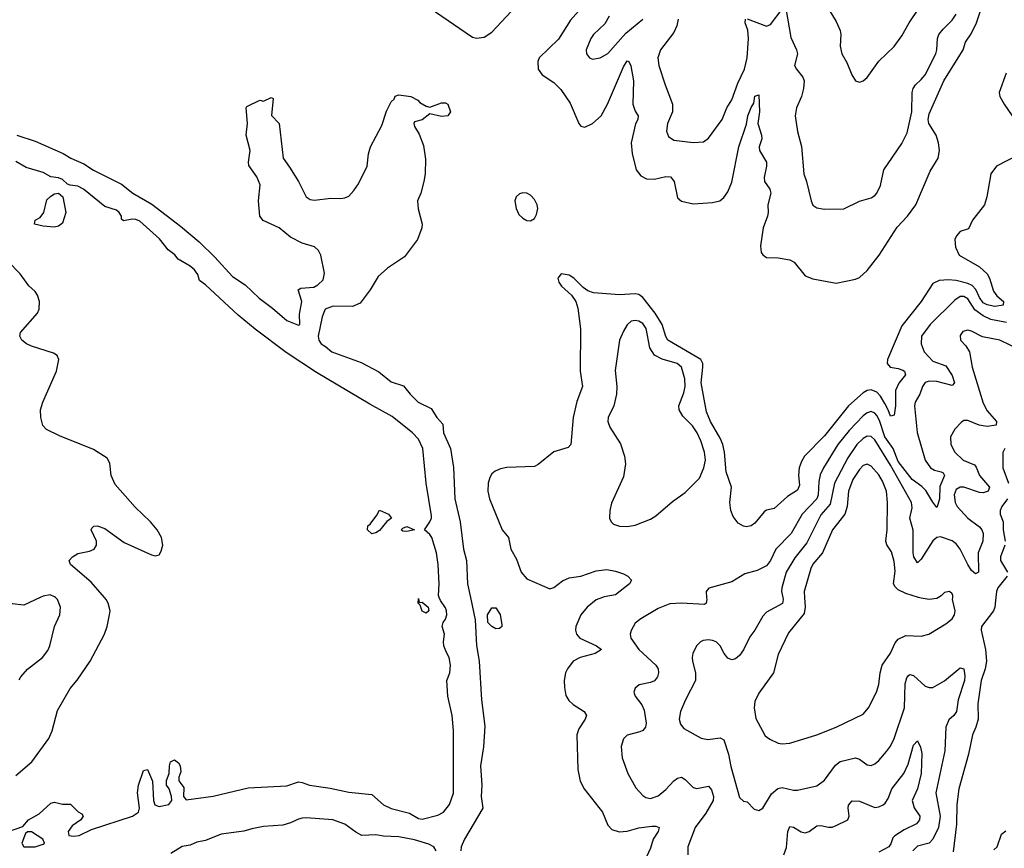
# Model space of a CAD drawing. Header units: inches. Extents: x 1682530 to 1839546, y 640742 to 791647.
# Tile 123 of 256: x 1711449 to 1716539, y 668703 to 672986. Entities that reach past the tile are written whole.
import ezdxf

# ---------------------------------------------------------------- set-up
doc = ezdxf.new("R2010")
doc.units = ezdxf.units.IN
doc.header["$MEASUREMENT"] = 0
doc.layers.add('B7616', color=7, linetype='Continuous')
doc.layers.add('B7617', color=7, linetype='Continuous')

msp = doc.modelspace()

# ---------------------------------------------------------------- linework, layer by layer
at = {"layer": 'B7616', "color": 5}
for points, elevation in [([(1711554.9, 670000), (1711470, 669960.7), (1711410, 669966), (1711390, 669979), (1711373.1, 670000)], 440), ([(1711390.7, 668790.7), (1711464.7, 668815.3), (1711495.3, 668850), (1711550, 668881), (1711610, 668936), (1711630, 668941), (1711670, 668932), (1711711.6, 668931.6), (1711751.6, 668891.6), (1711770, 668882), (1711778, 668870), (1711764.7, 668850), (1711720.3, 668819.7), (1711700.5, 668790), (1711702.8, 668770), (1711726.6, 668766.6), (1711757, 668770), (1711820.5, 668799.5), (1712033, 668870), (1712064, 668890), (1712068.2, 668910), (1712058.7, 668990), (1712063.6, 669030), (1712090, 669104.7), (1712110, 669111), (1712136.3, 669050), (1712141.7, 668950), (1712147.1, 668927.1), (1712170, 668918.3), (1712220.5, 668930), (1712235.4, 668950), (1712234.3, 668970), (1712221.6, 669010), (1712207.3, 669030), (1712207.3, 669052.7), (1712222.7, 669090), (1712223.7, 669130), (1712229.4, 669150), (1712250, 669161), (1712270, 669144.7), (1712278.8, 669130), (1712282, 669098), (1712271.3, 669070), (1712271.6, 669051.6), (1712298, 669018), (1712296.4, 668970), (1712310, 668953), (1712450, 668973.2), (1712630, 669015.6), (1712830, 669026.8), (1712890, 669046.7), (1712910, 669044), (1712946.8, 669030), (1713054.6, 669014.6), (1713150, 668992.4), (1713270, 668980.5), (1713330, 668927.1), (1713370, 668909.2), (1713464.9, 668884.9), (1713510, 668857.1), (1713530, 668853.7), (1713610, 668873.8), (1713640.7, 668890), (1713670.6, 668929.4), (1713691.1, 668988.9), (1713691.8, 669311.8), (1713684.4, 669390), (1713662.4, 669490), (1713657.7, 669570), (1713673.5, 669610), (1713676.6, 669650), (1713670, 669689.4), (1713654.9, 669714.9), (1713642, 669750), (1713639.7, 669770), (1713645.1, 669810), (1713633.8, 669850), (1713637.6, 669870), (1713650, 669887.2), (1713657.8, 669910), (1713656.1, 669930), (1713650, 669946.9), (1713623.7, 669983.7), (1713617.6, 670000)], 380), ([(1711430, 669079.9), (1711511.4, 669150), (1711599.3, 669270), (1711617.2, 669310), (1711644.4, 669415.6), (1711710.6, 669529.4), (1711747.2, 669572.9), (1711813.3, 669670), (1711886.9, 669810), (1711902, 669850), (1711914.3, 669910), (1711916.4, 669930), (1711907.1, 669970), (1711896, 669990), (1711887.5, 670000)], 420), ([(1711446.1, 669573.9), (1711454.7, 669590), (1711490, 669628.7), (1711566.6, 669690), (1711594.1, 669725.8), (1711605.1, 669750), (1711629.6, 669850), (1711656.9, 669910), (1711660.4, 669950), (1711645.1, 669990), (1711634, 670000)], 440), ([(1713779.3, 670000), (1713804.1, 669884.1), (1713810, 669751.3), (1713824, 669670), (1713836, 669470), (1713854.2, 669334.2), (1713846.9, 669226.9), (1713831.2, 669130), (1713838.1, 669030), (1713835.5, 668970), (1713842.7, 668910), (1713748.4, 668750), (1713732.2, 668710), (1713730.5, 668690.5)], 380), ([(1714462.5, 670000), (1714430, 669987.2), (1714382.4, 669950), (1714349.2, 669910), (1714324.2, 669850), (1714322.6, 669830), (1714327.3, 669810), (1714344.7, 669790), (1714430.3, 669750), (1714456, 669730), (1714424.4, 669710), (1714346.4, 669690), (1714310.2, 669670), (1714280.2, 669630), (1714271.4, 669610), (1714264.5, 669570), (1714265.3, 669534.7), (1714272.5, 669492.5), (1714287.7, 669467.7), (1714310, 669445.8), (1714366.4, 669410), (1714378.7, 669390), (1714371.8, 669370), (1714338.9, 669321.1), (1714329.2, 669290), (1714334, 669110), (1714346.5, 669050), (1714367.7, 669010), (1714461.3, 668890), (1714490, 668822.4), (1714510, 668800.9), (1714548.5, 668788.5), (1714590, 668792.1), (1714650, 668808.9), (1714717.7, 668817.7), (1714738.2, 668818.2), (1714754.4, 668810), (1714748.9, 668790), (1714724.7, 668750), (1714710, 668704.5), (1714666.9, 668610)], 420), ([(1715000.2, 670000), (1715001.2, 669990), (1714998, 669970), (1714990, 669963.1), (1714870, 669969.9), (1714810, 669966.3), (1714750, 669942.2), (1714660.5, 669890), (1714630, 669866.6), (1714610.3, 669829.7), (1714605.7, 669810), (1714607.6, 669790), (1714650.2, 669730), (1714737.3, 669650), (1714748.9, 669630), (1714751.4, 669610), (1714746.3, 669590), (1714730, 669568.7), (1714710, 669559.8), (1714651.7, 669548.3), (1714630.5, 669530), (1714624.4, 669510), (1714630.4, 669490), (1714665.3, 669445.3), (1714676.7, 669416.7), (1714687.8, 669350), (1714684.3, 669330), (1714670, 669312.8), (1714654.7, 669305.3), (1714590, 669288.3), (1714571.1, 669268.9), (1714559.1, 669230), (1714563.6, 669170), (1714592.3, 669090), (1714635, 669015), (1714670, 668975.3), (1714685.8, 668965.8), (1714710, 668961.2), (1714750, 668974), (1714790, 669006.4), (1714830, 669051.1), (1714850, 669066.2), (1714870, 669071.3), (1714890, 669059), (1714930, 669018), (1714950, 669012.7), (1715010, 669024.4), (1715026.1, 669006.1), (1715036.6, 668970), (1715034.2, 668950), (1714996.1, 668883.9), (1714940.7, 668810), (1714903.6, 668710), (1714903.6, 668670)], 440), ([(1715394, 670000), (1715396.1, 669990), (1715392, 669968), (1715310, 669923.1), (1715290, 669902.7), (1715250.1, 669829.9), (1715224.1, 669795.9), (1715190, 669728.2), (1715170, 669699.7), (1715150, 669682.2), (1715130, 669677.7), (1715110, 669686), (1715090.5, 669710.5), (1715069.8, 669750), (1715050, 669769.7), (1715030, 669777.2), (1715010, 669781), (1714982.6, 669777.4), (1714968, 669770), (1714948.5, 669750), (1714928.8, 669710), (1714926, 669690), (1714926.5, 669670), (1714943.2, 669610), (1714942.7, 669570), (1714890.2, 669470), (1714866, 669410), (1714858.3, 669370), (1714864.5, 669344.5), (1714881.8, 669321.8), (1714972.4, 669272.4), (1715005.7, 669265.7), (1715070, 669273.8), (1715090, 669264.4), (1715113.9, 669190), (1715125.7, 669125.8), (1715170, 668966), (1715190, 668946.8), (1715210, 668942.8), (1715245.7, 668905.7), (1715270, 668899.3), (1715290, 668910.5), (1715335.9, 668984.1), (1715367.9, 669012.1), (1715390, 669017.8), (1715450, 669003.6), (1715470, 669003.2), (1715570, 669026), (1715610, 669055.6), (1715666.6, 669133.4), (1715690, 669151.7), (1715770, 669170.2), (1715790, 669164.2), (1715830, 669134.6), (1715850, 669130.3), (1715870, 669139.5), (1715890, 669156.5), (1715930, 669203.6), (1715950, 669231.7), (1715969.3, 669270.7), (1716023.9, 669430), (1716027.2, 669552.8), (1716035.2, 669584.8), (1716044, 669596), (1716050, 669601.3), (1716070, 669596.5), (1716130, 669541.6), (1716150, 669533.7), (1716170, 669535), (1716230, 669569.4), (1716310, 669636.5), (1716330, 669630.4), (1716335.4, 669595.4), (1716332.9, 669570), (1716301, 669470), (1716291.7, 669410), (1716278.2, 669390), (1716252, 669368), (1716237.3, 669330), (1716232.3, 669207.7), (1716185.2, 668990), (1716207.4, 668870), (1716199.1, 668810), (1716170, 668750.8), (1716151.2, 668730), (1716090, 668714.1), (1716066.3, 668690)], 460), ([(1715506.1, 670000), (1715509.6, 669950), (1715504, 669916), (1715423.6, 669816.4), (1715370, 669704.5), (1715345.2, 669610), (1715270, 669505.1), (1715250, 669462), (1715246.4, 669430), (1715254, 669374), (1715303.6, 669283.6), (1715326.6, 669266.6), (1715370, 669247), (1715390, 669243.7), (1715430, 669247.2), (1715570, 669289), (1715670, 669328.9), (1715810, 669395.8), (1715836.4, 669430), (1715878, 669510), (1715889.8, 669550), (1715896.5, 669610), (1715907.8, 669650), (1715950, 669712.4), (1715975.2, 669764.8), (1715990, 669785), (1716030, 669802.3), (1716110, 669799.5), (1716149, 669810), (1716237.4, 669862.6), (1716269.4, 669890), (1716280.7, 669910), (1716284.2, 669930), (1716271.8, 669990), (1716272.7, 670000)], 480), ([(1716198.5, 670000), (1716190, 669995.1), (1716150, 669989.7), (1716110, 669995.7), (1716096.1, 670000)], 480), ([(1716495.4, 670000), (1716490.1, 669950), (1716482.3, 669930), (1716420.3, 669850), (1716419, 669830), (1716442.3, 669730), (1716446.7, 669670), (1716440.9, 669630), (1716420.1, 669570), (1716410.1, 669510.1), (1716402.2, 669450), (1716403.2, 669370), (1716392, 669330), (1716374.1, 669290), (1716354.4, 669190), (1716304.1, 669010), (1716294.3, 668930), (1716291.6, 668828.4), (1716274.9, 668685.1)], 480), ([(1715398.9, 668670), (1715412.9, 668707.1), (1715419.4, 668790), (1715430, 668816), (1715450, 668812.2), (1715488.6, 668788.6), (1715510, 668783.8), (1715530, 668790.2), (1715570, 668819.6), (1715590, 668821.3), (1715630, 668811.5), (1715650, 668812.8), (1715670, 668820.2), (1715729.8, 668850.2), (1715737.3, 668870), (1715732.1, 668910), (1715734.3, 668925.7), (1715752.1, 668947.9), (1715790, 668947.5), (1715870, 668914), (1715890, 668917.3), (1715912.1, 668927.9), (1715923.5, 668936.5), (1715938.8, 668961.2), (1715957.5, 669010), (1716019.1, 669090), (1716041.4, 669138.6), (1716070, 669235.5), (1716090, 669259.3), (1716106.6, 669226.6), (1716112.6, 669192.6), (1716110.1, 669090), (1716090, 669009.7), (1716062.6, 668950), (1716072.7, 668912.7), (1716102, 668870), (1716100.2, 668850), (1716085.7, 668830), (1716021.7, 668798.3), (1715972.8, 668767.2), (1715962.8, 668757.2), (1715953.1, 668726.9), (1715941.5, 668710), (1715890, 668683.6)], 440), ([(1713601.7, 668690), (1713589.4, 668710), (1713564.2, 668724.2), (1713490, 668747), (1713410, 668762.3), (1713330, 668765.4), (1713290, 668771.8), (1713218, 668770), (1713186.2, 668786.2), (1713130, 668827.8), (1713068, 668850), (1712930, 668860.5), (1712910, 668858.4), (1712890, 668854.5), (1712850, 668835.1), (1712810, 668822.7), (1712710, 668815.1), (1712650, 668804.5), (1712608.3, 668791.7), (1712490, 668776.2), (1712410, 668742.7), (1712365.2, 668734.8), (1712330, 668719.3), (1712290, 668713.2), (1712230, 668676)], 380), ([(1716485.5, 668694.5), (1716502.3, 668710), (1716524.7, 668775.3), (1716546.5, 668793.5)], 480)]:
    msp.add_lwpolyline(points, dxfattribs=dict(at, elevation=elevation))
at = {"layer": 'B7616', "color": 5, "elevation": 380}
for points in [[(1713514, 669974), (1713530, 669976), (1713561, 669950), (1713564.7, 669930), (1713550, 669919), (1713530, 669929.2), (1713519.3, 669959.3), (1713509.3, 669970.7), (1713510, 669994)], [(1713910, 669838), (1713889.3, 669850), (1713869.6, 669870), (1713867.6, 669910), (1713890, 669946), (1713910, 669946), (1713932.3, 669912.3), (1713942, 669858), (1713941, 669850), (1713930, 669839)], [(1711510, 668789), (1711490, 668788.7), (1711479.6, 668780.4), (1711461, 668730), (1711471.1, 668711.1), (1711530, 668710.7), (1711570, 668724.9), (1711577.2, 668730), (1711569, 668750)]]:
    msp.add_lwpolyline(points, close=True, dxfattribs=at)
at = {"layer": 'B7617', "color": 5}
for points, elevation in [([(1714338.2, 673030), (1714296.3, 672983.7), (1714233.8, 672886.2), (1714134.9, 672790), (1714127.2, 672770), (1714130.2, 672730.2), (1714150, 672702), (1714210, 672661.8), (1714245.9, 672625.9), (1714295.5, 672555.5), (1714339, 672450), (1714350, 672436.5), (1714370, 672431.6), (1714410, 672449.3), (1714454.4, 672490), (1714487.9, 672550), (1714570, 672742.3), (1714590, 672773.6), (1714598, 672770), (1714608.3, 672748.3), (1714622.5, 672670), (1714619.5, 672550), (1714630, 672514.4), (1714646.4, 672490), (1714644.9, 672470), (1714632.6, 672447.4), (1714611, 672350), (1714615.5, 672295.5), (1714636, 672210), (1714659.7, 672179.7), (1714690, 672164.4), (1714730, 672162.6), (1714790, 672176.6), (1714813.2, 672173.3), (1714832.8, 672150), (1714850, 672066.4), (1714870, 672047.9), (1714930, 672034.4), (1715030, 672040.9), (1715069, 672050), (1715090, 672067), (1715110, 672095.8), (1715130, 672146), (1715166.2, 672330), (1715206.3, 672446.3), (1715213.8, 672490), (1715230, 672532.2), (1715244.4, 672555.6), (1715250, 672590.7), (1715270, 672598), (1715274.2, 672510), (1715264.4, 672450), (1715284.3, 672390), (1715285.2, 672370), (1715272.6, 672330), (1715274.3, 672310), (1715309.2, 672250), (1715310.2, 672230), (1715297.6, 672170), (1715300.2, 672150), (1715327.5, 672110), (1715332.7, 672090), (1715317.3, 672030), (1715318.8, 671990), (1715315, 671970), (1715292.8, 671910), (1715278.3, 671818.3), (1715282.6, 671782.6), (1715290, 671770.6), (1715310, 671757.1), (1715370, 671754.6), (1715430, 671745.7), (1715452.7, 671732.7), (1715510, 671662.6), (1715550, 671647.4), (1715670, 671624), (1715770, 671645.2), (1715790, 671653.4), (1715829.9, 671690.1), (1715892.4, 671770), (1715985.6, 671914.4), (1716038, 671970), (1716082.2, 672030), (1716155.7, 672204.3), (1716196.8, 672270), (1716203.2, 672310), (1716199.3, 672350), (1716186.2, 672390), (1716148.6, 672450), (1716145.2, 672470), (1716150, 672499.5), (1716227.2, 672670), (1716327.1, 672830), (1716339, 672870), (1716367, 672913), (1716395.2, 672970), (1716448.5, 673130)], 420), ([(1715603.9, 673083.9), (1715670, 672976.3), (1715690.2, 672930.2), (1715694.3, 672910), (1715690.4, 672850), (1715698.4, 672810), (1715724.4, 672764.4), (1715750, 672701), (1715770, 672671), (1715790, 672662.8), (1715810, 672670.7), (1715830, 672687.3), (1715890, 672772.7), (1715970, 672848), (1716010, 672903), (1716046.4, 672970), (1716096.4, 673043.6)], 460), ([(1713566, 673050), (1713790, 672896.9), (1713811.1, 672891.1), (1713850, 672895.9), (1713890, 672922.2), (1713990, 673029.2)], 420), ([(1715210, 672991.3), (1715310, 672952.6), (1715330, 672961.5), (1715390, 673040.3)], 440), ([(1715410, 673044), (1715435.2, 672895.2), (1715465.6, 672830), (1715469.3, 672810), (1715454, 672750), (1715464.2, 672730), (1715497.4, 672690), (1715504.3, 672670), (1715500.7, 672630), (1715490.2, 672589.8), (1715464.3, 672530), (1715458.5, 672490), (1715469.3, 672409.3), (1715490.2, 672330.2), (1715502, 672190), (1715516.1, 672150), (1715540.2, 672050), (1715550, 672028.4), (1715570, 672014), (1715610, 672007), (1715710, 672008), (1715790, 672048.2), (1715850, 672064.9), (1715870, 672077.3), (1715879.5, 672090), (1715898.7, 672130), (1715915.6, 672210), (1716010, 672346), (1716037.7, 672402.3), (1716060.6, 672510), (1716062.8, 672610), (1716067.6, 672630), (1716079.8, 672650), (1716110, 672676.5), (1716130, 672701.7), (1716185.2, 672810), (1716190.6, 672830), (1716193.8, 672890), (1716201.1, 672910), (1716222.2, 672937.8), (1716270, 672984.4), (1716290, 673014.9)], 440), ([(1714496, 673004), (1714474.6, 672965.4), (1714414.6, 672910), (1714400.9, 672890), (1714378, 672830), (1714379.1, 672810), (1714394.8, 672790), (1714410, 672782.4), (1714450, 672788.7), (1714490, 672811.7), (1714583.1, 672916.9), (1714670.6, 672990)], 440), ([(1714853.1, 672990), (1714845.7, 672954.2), (1714830, 672920.5), (1714761.3, 672830), (1714748.2, 672790), (1714754, 672750), (1714785.2, 672650), (1714824.4, 672550), (1714823.2, 672510), (1714798.3, 672450), (1714793.1, 672410), (1714803.2, 672383.2), (1714830, 672363.1), (1714930, 672351.6), (1714984.7, 672355.3), (1715010, 672373.4), (1715079.7, 672470), (1715105.1, 672530), (1715130, 672572.4), (1715161.7, 672658.3), (1715195.4, 672730), (1715210.4, 672790), (1715217.1, 672890), (1715212.8, 672932.8), (1715200.3, 672970), (1715202, 672990)], 440), ([(1716549.1, 672710.9), (1716513.2, 672610), (1716515.8, 672590), (1716538, 672550), (1716579.8, 672490)], 420), ([(1711435.2, 672390), (1711530, 672359.1), (1711674.7, 672294.7), (1711714.2, 672270), (1711780.9, 672240.9), (1711830, 672208.7), (1711975.5, 672135.5), (1712034.9, 672090), (1712132.8, 672032.8), (1712279.7, 671919.7), (1712377.3, 671837.3), (1712458.7, 671758.7), (1712550, 671658.4), (1712615.5, 671615.5), (1712686.4, 671546.4), (1712755.9, 671495.9), (1712830, 671431.6), (1712890, 671406.5), (1712897.6, 671410), (1712895.9, 671464.1), (1712908, 671530), (1712889.3, 671590.7), (1712902, 671598), (1712970, 671604.2), (1712990, 671615.3), (1713017.6, 671642.4), (1713024.2, 671675.8), (1713005.6, 671770), (1712993.7, 671793.7), (1712972.9, 671812.9), (1712910, 671831.3), (1712850, 671862.5), (1712790, 671909.9), (1712707.9, 671947.9), (1712691.3, 671970), (1712683.9, 672050), (1712692.7, 672132.7), (1712674.8, 672174.8), (1712633.1, 672233.1), (1712631.5, 672250), (1712640.4, 672310), (1712620.5, 672390), (1712626.9, 672450), (1712619.3, 672530), (1712622.9, 672537.1), (1712690, 672570.7), (1712710, 672566), (1712750, 672584.7), (1712758.8, 672578.8), (1712751.1, 672491.1), (1712790.8, 672450), (1712810.7, 672270), (1712844.7, 672224.7), (1712890.3, 672150.3), (1712930.4, 672070.4), (1712950, 672056.3), (1712972.7, 672052.7), (1713056.8, 672063.2), (1713110, 672061.9), (1713130, 672065.9), (1713150, 672074.4), (1713177, 672103), (1713201.5, 672138.5), (1713245.2, 672230), (1713252.5, 672292.5), (1713262.2, 672330), (1713320.8, 672439.2), (1713345.7, 672514.3), (1713370, 672561.6), (1713384.9, 672575.1), (1713390, 672591.5), (1713410, 672598.9), (1713470.5, 672590), (1713507.3, 672570), (1713517.7, 672557.8), (1713550, 672540.3), (1713570, 672534.9), (1713630, 672557.3), (1713650, 672557.1), (1713662.8, 672550), (1713676, 672510), (1713662, 672490), (1713630, 672486.6), (1713570, 672499.3), (1713530, 672468.7), (1713490, 672458), (1713486, 672450), (1713490, 672434), (1713514, 672394), (1713535.9, 672335.9), (1713546.2, 672266.2), (1713544.6, 672190), (1713538.9, 672150), (1713522.7, 672090), (1713506.4, 672050), (1713509.4, 672009.4), (1713529.2, 671930), (1713528.1, 671910), (1713506.5, 671850), (1713438.8, 671761.2), (1713350, 671701.2), (1713301.7, 671658.3), (1713261.1, 671590), (1713210, 671520.4), (1713170, 671504.2), (1713070, 671506), (1713028.9, 671490), (1713012, 671450), (1712993, 671350), (1712995.3, 671330), (1713007.1, 671310), (1713030, 671297.5), (1713062, 671270), (1713215, 671215), (1713305.8, 671165.8), (1713370, 671114.9), (1713433.8, 671093.8), (1713467.6, 671050), (1713508.4, 671010), (1713576.7, 670976.7), (1713606, 670930), (1713636.1, 670896.1), (1713640.4, 670850), (1713676, 670770), (1713691.5, 670671.5), (1713699.5, 670510), (1713725.9, 670390), (1713742.7, 670250), (1713759.2, 670190), (1713764.3, 670070), (1713779.3, 670000)], 380), ([(1716611.6, 672288.4), (1716498, 672230), (1716469.1, 672190), (1716448.5, 672070), (1716435.9, 672030), (1716375.3, 671950), (1716354.7, 671905.3), (1716310, 671891.6), (1716291.3, 671870), (1716284, 671850), (1716286, 671810), (1716306, 671770), (1716410, 671709.1), (1716450, 671671.9), (1716462.9, 671650), (1716483.1, 671583.1), (1716499.7, 671559.7), (1716534, 671530), (1716533.4, 671510), (1716490, 671503.4), (1716450, 671512.2), (1716430, 671523.4), (1716411, 671550), (1716392.5, 671592.5), (1716372.3, 671612.3), (1716350, 671622.4), (1716290, 671638), (1716250, 671641.3), (1716201.8, 671638.2), (1716170, 671623.4), (1716108.4, 671530), (1716010, 671404.7), (1715934.6, 671230), (1715934, 671210), (1715948.9, 671190), (1715990, 671183.5), (1716014.6, 671174.6), (1716023.1, 671170), (1716028.2, 671150), (1715993, 671107), (1715977.1, 671070), (1715976.8, 670990), (1715970, 670942), (1715950, 670936.9), (1715939.3, 670970), (1715921.9, 671001.9), (1715899.5, 671039.5), (1715880.2, 671060.2), (1715850, 671072.3), (1715830, 671069), (1715810, 671057.5), (1715734.4, 670990), (1715610, 670835.9), (1715505.8, 670730), (1715490, 670703), (1715478.1, 670670), (1715475, 670630), (1715480.5, 670579.5), (1715470, 670553.7), (1715418.4, 670521.6), (1715350, 670459.7), (1715310, 670451.2), (1715297.6, 670442.4), (1715250, 670384.4), (1715230.4, 670370), (1715205.3, 670365.3), (1715190, 670367.6), (1715164.1, 670384.1), (1715138, 670418), (1715124.8, 670450), (1715120.8, 670490), (1715129.1, 670570), (1715101.3, 670650), (1715092.5, 670750), (1715084.4, 670790), (1715070, 670823.7), (1715019.5, 670910), (1715000, 670960), (1714971.7, 671110), (1714980.5, 671190), (1714979.9, 671210), (1714971.1, 671230), (1714800.2, 671330), (1714788.6, 671348.6), (1714770.3, 671410), (1714735, 671470), (1714670, 671549.9), (1714650, 671565.5), (1714630, 671568.8), (1714550, 671563.4), (1714415, 671575), (1714385.6, 671585.6), (1714361.4, 671601.4), (1714313.3, 671650), (1714290, 671666), (1714248.1, 671671.9), (1714230.5, 671650), (1714235.8, 671630), (1714250, 671608.2), (1714301.7, 671561.7), (1714323.8, 671530), (1714334.6, 671494.6), (1714349, 671389), (1714346.5, 671170), (1714358, 671090), (1714330, 671012), (1714309.5, 670930), (1714298.3, 670790), (1714284.5, 670775.5), (1714210, 670753.3), (1714130, 670687.8), (1714110, 670677), (1713967.8, 670672.2), (1713934.9, 670665.1), (1713907.2, 670652.8), (1713890, 670639.1), (1713879.3, 670620.7), (1713871.6, 670590), (1713869.6, 670550), (1713877.3, 670510), (1713943.8, 670350), (1713975.3, 670310), (1713987.6, 670250), (1714017.4, 670197.4), (1714041.6, 670130), (1714070, 670096.1), (1714190, 670044.3), (1714210, 670051.1), (1714255, 670085), (1714290, 670100.8), (1714350, 670109.1), (1714430, 670137.8), (1714484.3, 670144.3), (1714530, 670136.5), (1714570, 670122.3), (1714592.7, 670110), (1714612.4, 670090), (1714601.6, 670070), (1714530, 670012.7), (1714470, 670003), (1714462.5, 670000)], 420), ([(1713617.6, 670000), (1713613.8, 670010), (1713617.3, 670070), (1713613, 670170), (1713603.5, 670230), (1713579.1, 670310), (1713570, 670325.1), (1713542, 670350), (1713569.7, 670390.3), (1713578, 670410), (1713577.5, 670422.5), (1713551.1, 670590), (1713533.2, 670770), (1713510, 670818.3), (1713479.1, 670850), (1713375.4, 670935.4), (1713258.6, 670998.6), (1712982.7, 671162.7), (1712825.9, 671265.9), (1712666.6, 671386.6), (1712579.2, 671459.2), (1712410, 671616.2), (1712378.7, 671638.7), (1712369.9, 671670), (1712352.7, 671692.7), (1712330, 671712.5), (1712268.3, 671748.3), (1712251.7, 671771.7), (1712216.1, 671796.1), (1712172.8, 671852.8), (1712070, 671944.4), (1712050, 671953.9), (1712030, 671955.1), (1711986.2, 671946.2), (1711975.4, 671955.4), (1711975.4, 671970), (1711964.2, 671990), (1711950, 672001.1), (1711890, 672020.7), (1711779.9, 672110), (1711750, 672126.4), (1711710, 672131), (1711696.5, 672136.5), (1711670, 672160.2), (1711650, 672168.4), (1711610, 672174.4), (1711570, 672196.6), (1711483, 672223), (1711430, 672253.8)], 380), ([(1711887.5, 670000), (1711819.5, 670079.5), (1711711.6, 670170), (1711704.5, 670190), (1711722, 670210), (1711750, 670227.2), (1711810, 670238.9), (1711834, 670250), (1711846, 670270), (1711846.6, 670290), (1711818.4, 670350), (1711822, 670358), (1711831.7, 670368.3), (1711849.8, 670370.2), (1711890, 670356.5), (1711990, 670284.1), (1712130, 670220.2), (1712150, 670215.6), (1712170, 670220.4), (1712180.8, 670239.2), (1712188.7, 670270), (1712182.9, 670310), (1712160.7, 670350), (1712126.2, 670390), (1712046.3, 670466.3), (1711943.6, 670583.6), (1711922, 670630), (1711914.5, 670694.5), (1711900.6, 670720.6), (1711830, 670764.7), (1711655.6, 670835.6), (1711588.5, 670868.5), (1711568.5, 670888.5), (1711558, 670930), (1711556.3, 670970), (1711569.7, 671010), (1711639.7, 671170), (1711652, 671230), (1711643.7, 671250), (1711623.3, 671263.3), (1711510, 671298.4), (1711484.2, 671310), (1711459.7, 671330), (1711449.7, 671350), (1711453.3, 671370), (1711541.6, 671470), (1711549.6, 671490), (1711551.5, 671530), (1711542, 671562), (1711530, 671581.2), (1711497.2, 671610), (1711451.9, 671671.9), (1711390, 671737.2)], 420), ([(1716550, 671420.5), (1716470, 671437.4), (1716430, 671454.9), (1716386.3, 671486.3), (1716350, 671544.3), (1716330, 671555.9), (1716310, 671554.7), (1716282.7, 671537.4), (1716156.5, 671410), (1716110.2, 671350), (1716108.4, 671310), (1716124.1, 671270), (1716170, 671221.9), (1716237.3, 671197.3), (1716270, 671147.4), (1716282.2, 671110), (1716270, 671094.7), (1716190, 671116.9), (1716150, 671117.6), (1716130, 671110.6), (1716115.9, 671090), (1716101.5, 671050), (1716079, 671010), (1716074.6, 670990), (1716088.2, 670851.8), (1716130.1, 670710), (1716157.8, 670670), (1716178, 670658), (1716213, 670650), (1716223.8, 670643.8), (1716229.3, 670630), (1716206.1, 670573.9), (1716204.6, 670510), (1716192.1, 670467.9), (1716190, 670465.1), (1716170, 670492.2), (1716133.5, 670553.5), (1716113.5, 670573.5), (1716063.2, 670610), (1715990, 670703.1), (1715964.7, 670770), (1715921, 670830), (1715894.2, 670914.2), (1715879.9, 670939.9), (1715870, 670952.5), (1715850, 670960.8), (1715830, 670954.5), (1715810, 670938.9), (1715737.5, 670862.5), (1715678.4, 670790), (1715605.1, 670670), (1715587.1, 670632.9), (1715580.3, 670599.7), (1715577.5, 670530), (1715570.5, 670510), (1715494.1, 670430), (1715436.6, 670330), (1715358.7, 670250), (1715330, 670191.2), (1715310, 670163.9), (1715260.8, 670139.2), (1715198.2, 670121.8), (1715130, 670079.8), (1715011.5, 670048.5), (1714997, 670030), (1715000.2, 670000)], 440), ([(1716630, 671275), (1716515.6, 671330), (1716427, 671347), (1716370, 671377.2), (1716350, 671382.2), (1716325.1, 671374.9), (1716310, 671353.2), (1716312.4, 671330), (1716340, 671300), (1716359.6, 671270), (1716373, 671190), (1716430, 671003.9), (1716450, 670964.4), (1716498.5, 670910), (1716497.6, 670890), (1716450, 670883.4), (1716409.6, 670889.6), (1716350, 670914.9), (1716330, 670914), (1716315.3, 670904.7), (1716283.1, 670870), (1716261.3, 670830), (1716262.8, 670790), (1716284, 670750), (1716326.2, 670710), (1716385.4, 670685.4), (1716394, 670674), (1716410.1, 670630), (1716461.8, 670570), (1716456.2, 670550), (1716430, 670540.8), (1716410, 670541.9), (1716330, 670569.2), (1716310, 670569.1), (1716290, 670557.4), (1716280.1, 670530), (1716285, 670490), (1716294.5, 670470), (1716350, 670409.4), (1716410, 670364.3), (1716422.3, 670350), (1716429.5, 670330), (1716428.8, 670290), (1716403.4, 670230), (1716405.5, 670130), (1716390, 670122.2), (1716370, 670139.8), (1716350, 670169.8), (1716310, 670249.8), (1716290, 670277.6), (1716270, 670292.4), (1716210, 670312.7), (1716190, 670309.8), (1716170, 670292.4), (1716110, 670198.3), (1716090, 670178.7), (1716071.9, 670210), (1716067.9, 670230), (1716068.1, 670348.1), (1716051.2, 670410), (1716062.7, 670462.7), (1716059.5, 670490), (1715950, 670683.8), (1715870, 670814), (1715850, 670832.5), (1715830, 670832.9), (1715810, 670821.1), (1715777.3, 670790), (1715730, 670721.7), (1715660.7, 670590), (1715638.2, 670481.8), (1715590, 670427.1), (1715517.8, 670282.2), (1715456, 670204), (1715411.9, 670130), (1715388.4, 670050), (1715387.5, 670030), (1715394, 670000)], 460), ([(1716542, 670770), (1716531.2, 670748.8), (1716531, 670670), (1716561.3, 670590)], 480), ([(1716096.1, 670000), (1716030, 670020.5), (1715990, 670039.6), (1715974.3, 670054.3), (1715966.9, 670070), (1715975.3, 670135.3), (1715970, 670186), (1715955.2, 670235.2), (1715932, 670272), (1715925.8, 670290), (1715933.1, 670350), (1715935.7, 670490), (1715929.4, 670550), (1715910, 670600.4), (1715890, 670633.3), (1715850, 670677.8), (1715830, 670688.7), (1715810, 670681.2), (1715790, 670660.7), (1715756.2, 670610), (1715734.4, 670550), (1715727.3, 670470), (1715714.4, 670430), (1715650.9, 670350), (1715599.8, 670230), (1715550, 670171.6), (1715538.4, 670150), (1715504.1, 670030), (1715506.1, 670000)], 480), ([(1716554.8, 670510), (1716525.5, 670470), (1716516.8, 670450), (1716518, 670430), (1716532.8, 670390), (1716532.8, 670350), (1716543.8, 670290)], 480), ([(1716541.7, 670270), (1716519.8, 670210), (1716519.4, 670190), (1716554.8, 670130)], 480), ([(1716554.3, 670110), (1716505.3, 670050), (1716498.5, 670030), (1716495.4, 670000)], 480), ([(1716272.7, 670000), (1716273.6, 670010), (1716270, 670019), (1716255.3, 670030), (1716230, 670026), (1716212.1, 670007.9), (1716198.5, 670000)], 480), ([(1711634, 670000), (1711630, 670003.6), (1711607, 670013), (1711570, 670007), (1711554.9, 670000)], 440)]:
    msp.add_lwpolyline(points, dxfattribs=dict(at, elevation=elevation))
for points, elevation in [([(1711626.7, 671913.3), (1711570, 671919.4), (1711526.6, 671930), (1711529.2, 671950), (1711555.6, 671964.5), (1711573.3, 671990), (1711590, 672054.8), (1711610, 672074.8), (1711630, 672086.8), (1711649.6, 672090.4), (1711673, 672070), (1711687.7, 671990), (1711670, 671934), (1711650, 671918.4)], 380), ([(1714050, 672091.2), (1714033.4, 672086.6), (1714016.4, 672070), (1714009.2, 672050.8), (1714014.9, 672010), (1714030, 671980.3), (1714050, 671960.3), (1714070, 671949), (1714090, 671946.3), (1714110, 671958.7), (1714121, 671979), (1714127.7, 672010), (1714125.1, 672030), (1714110, 672057.6), (1714090, 672078.9), (1714070, 672089.7)], 420), ([(1714630, 671431.9), (1714610, 671428), (1714590, 671409.6), (1714570, 671377), (1714550.2, 671330), (1714526.6, 671173.4), (1714536.3, 671090), (1714534.3, 671050), (1714519.7, 670990), (1714492, 670930), (1714488.7, 670910), (1714499.9, 670879.9), (1714554.6, 670794.6), (1714574.9, 670730), (1714580.9, 670690), (1714570, 670624), (1714507.7, 670487.7), (1714499.1, 670450), (1714498.8, 670410), (1714506, 670390), (1714519.1, 670379.1), (1714550, 670368), (1714590, 670366.7), (1714630, 670373), (1714710, 670403.8), (1714737.8, 670422.2), (1714824.1, 670495.9), (1714890, 670541.7), (1714963.1, 670616.9), (1714986.6, 670670), (1714994.6, 670710), (1714988.5, 670751.5), (1714970.5, 670810), (1714951.8, 670850), (1714927, 670887), (1714876.4, 670936.4), (1714858.2, 670970), (1714855.9, 670990), (1714882.4, 671057.6), (1714888.5, 671090), (1714887.4, 671130), (1714870, 671189.7), (1714848.2, 671210), (1714770, 671232.1), (1714730, 671253), (1714706.2, 671290), (1714687.2, 671390), (1714670, 671416.1), (1714650, 671428.6)], 440), ([(1713270, 670329.3), (1713248, 670350), (1713249, 670370), (1713260.9, 670379.1), (1713295.5, 670424.5), (1713309.5, 670450.5), (1713356, 670430), (1713370.5, 670409.5), (1713347.3, 670392.7), (1713310, 670345.2), (1713290, 670333.2)], 380), ([(1713450, 670340.9), (1713430, 670342.7), (1713421.2, 670350), (1713430, 670358.8), (1713450, 670366), (1713490, 670349.3)], 380)]:
    msp.add_lwpolyline(points, close=True, dxfattribs=dict(at, elevation=elevation))

doc.saveas('drawing.dxf')
